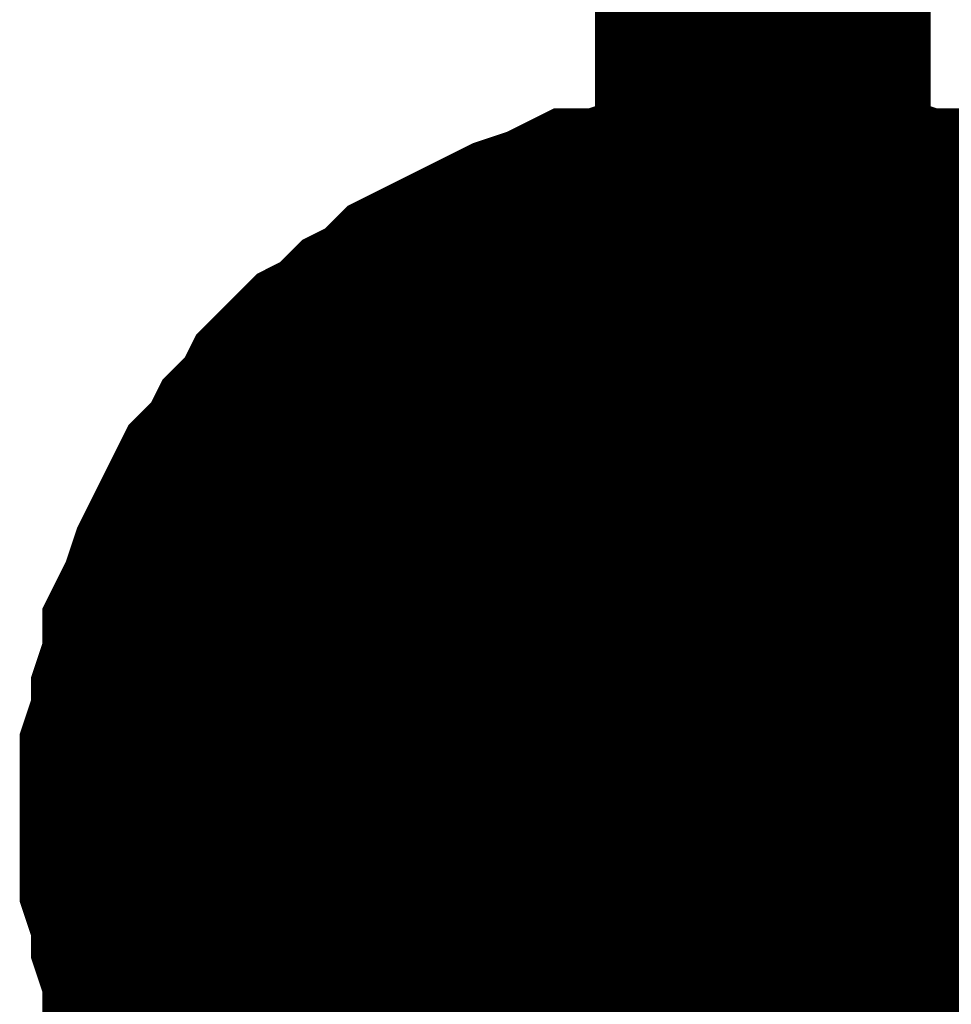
# Model space of a CAD drawing. Header units: inches. Extents: x 0 to 17, y 0 to 11.
# Tile 19 of 256: x 7.7741 to 7.8069, y 1.9433 to 1.9779. Entities that reach past the tile are written whole.
import ezdxf

# ---------------------------------------------------------------- set-up
doc = ezdxf.new("R2010")
doc.units = ezdxf.units.IN
doc.header["$MEASUREMENT"] = 0
doc.layers.add('Sheet', color=255, linetype='Continuous')

msp = doc.modelspace()

# ---------------------------------------------------------------- linework, layer by layer
at = {"layer": 'Sheet'}
for points in [[(7.800257, 2.149726, 0.0118, 0.0118, 0), (7.800257, 1.949899, 0.0118, 0.0118, 0)], [(7.780037, 1.949899, 0.0118, 0.0118, 0), (7.780037, 1.951089, 0.0118, 0.0118, 0), (7.780037, 1.951881, 0.0118, 0.0118, 0), (7.780434, 1.953071, 0.0118, 0.0118, 0), (7.780434, 1.953864, 0.0118, 0.0118, 0), (7.78083, 1.955053, 0.0118, 0.0118, 0), (7.78083, 1.955846, 0.0118, 0.0118, 0), (7.781227, 1.956639, 0.0118, 0.0118, 0), (7.781623, 1.957829, 0.0118, 0.0118, 0), (7.78202, 1.958622, 0.0118, 0.0118, 0), (7.782416, 1.959415, 0.0118, 0.0118, 0), (7.782813, 1.960208, 0.0118, 0.0118, 0), (7.783605, 1.961001, 0.0118, 0.0118, 0), (7.784002, 1.961794, 0.0118, 0.0118, 0), (7.784795, 1.962587, 0.0118, 0.0118, 0), (7.785191, 1.963379, 0.0118, 0.0118, 0), (7.785984, 1.964172, 0.0118, 0.0118, 0), (7.786777, 1.964569, 0.0118, 0.0118, 0), (7.78757, 1.965362, 0.0118, 0.0118, 0), (7.788363, 1.965758, 0.0118, 0.0118, 0), (7.789156, 1.966551, 0.0118, 0.0118, 0), (7.789949, 1.966948, 0.0118, 0.0118, 0), (7.790742, 1.967344, 0.0118, 0.0118, 0), (7.791535, 1.967741, 0.0118, 0.0118, 0), (7.792327, 1.968137, 0.0118, 0.0118, 0), (7.793517, 1.968534, 0.0118, 0.0118, 0), (7.79431, 1.96893, 0.0118, 0.0118, 0), (7.795103, 1.96893, 0.0118, 0.0118, 0), (7.796292, 1.969327, 0.0118, 0.0118, 0), (7.797085, 1.969327, 0.0118, 0.0118, 0), (7.798274, 1.969723, 0.0118, 0.0118, 0), (7.799067, 1.969723, 0.0118, 0.0118, 0), (7.800257, 1.969723, 0.0118, 0.0118, 0)], [(7.780037, 1.949899, 0.0118, 0.0118, 0), (7.780037, 1.951089, 0.0118, 0.0118, 0), (7.780037, 1.951881, 0.0118, 0.0118, 0), (7.780434, 1.953071, 0.0118, 0.0118, 0), (7.780434, 1.953864, 0.0118, 0.0118, 0), (7.78083, 1.955053, 0.0118, 0.0118, 0), (7.78083, 1.955846, 0.0118, 0.0118, 0), (7.781227, 1.956639, 0.0118, 0.0118, 0), (7.781623, 1.957829, 0.0118, 0.0118, 0), (7.78202, 1.958622, 0.0118, 0.0118, 0), (7.782416, 1.959415, 0.0118, 0.0118, 0), (7.782813, 1.960208, 0.0118, 0.0118, 0), (7.783605, 1.961001, 0.0118, 0.0118, 0), (7.784002, 1.961794, 0.0118, 0.0118, 0), (7.784795, 1.962587, 0.0118, 0.0118, 0), (7.785191, 1.963379, 0.0118, 0.0118, 0), (7.785984, 1.964172, 0.0118, 0.0118, 0), (7.786777, 1.964569, 0.0118, 0.0118, 0), (7.78757, 1.965362, 0.0118, 0.0118, 0), (7.788363, 1.965758, 0.0118, 0.0118, 0), (7.789156, 1.966551, 0.0118, 0.0118, 0), (7.789949, 1.966948, 0.0118, 0.0118, 0), (7.790742, 1.967344, 0.0118, 0.0118, 0), (7.791535, 1.967741, 0.0118, 0.0118, 0), (7.792327, 1.968137, 0.0118, 0.0118, 0), (7.793517, 1.968534, 0.0118, 0.0118, 0), (7.79431, 1.96893, 0.0118, 0.0118, 0), (7.795103, 1.96893, 0.0118, 0.0118, 0), (7.796292, 1.969327, 0.0118, 0.0118, 0), (7.797085, 1.969327, 0.0118, 0.0118, 0), (7.798274, 1.969723, 0.0118, 0.0118, 0), (7.799067, 1.969723, 0.0118, 0.0118, 0), (7.800257, 1.969723, 0.0118, 0.0118, 0)], [(7.780037, 1.949899, 0.0118, 0.0118, 0), (7.780037, 1.951089, 0.0118, 0.0118, 0), (7.780037, 1.951881, 0.0118, 0.0118, 0), (7.780434, 1.953071, 0.0118, 0.0118, 0), (7.780434, 1.953864, 0.0118, 0.0118, 0), (7.78083, 1.955053, 0.0118, 0.0118, 0), (7.78083, 1.955846, 0.0118, 0.0118, 0), (7.781227, 1.956639, 0.0118, 0.0118, 0), (7.781623, 1.957829, 0.0118, 0.0118, 0), (7.78202, 1.958622, 0.0118, 0.0118, 0), (7.782416, 1.959415, 0.0118, 0.0118, 0), (7.782813, 1.960208, 0.0118, 0.0118, 0), (7.783605, 1.961001, 0.0118, 0.0118, 0), (7.784002, 1.961794, 0.0118, 0.0118, 0), (7.784795, 1.962587, 0.0118, 0.0118, 0), (7.785191, 1.963379, 0.0118, 0.0118, 0), (7.785984, 1.964172, 0.0118, 0.0118, 0), (7.786777, 1.964569, 0.0118, 0.0118, 0), (7.78757, 1.965362, 0.0118, 0.0118, 0), (7.788363, 1.965758, 0.0118, 0.0118, 0), (7.789156, 1.966551, 0.0118, 0.0118, 0), (7.789949, 1.966948, 0.0118, 0.0118, 0), (7.790742, 1.967344, 0.0118, 0.0118, 0), (7.791535, 1.967741, 0.0118, 0.0118, 0), (7.792327, 1.968137, 0.0118, 0.0118, 0), (7.793517, 1.968534, 0.0118, 0.0118, 0), (7.79431, 1.96893, 0.0118, 0.0118, 0), (7.795103, 1.96893, 0.0118, 0.0118, 0), (7.796292, 1.969327, 0.0118, 0.0118, 0), (7.797085, 1.969327, 0.0118, 0.0118, 0), (7.798274, 1.969723, 0.0118, 0.0118, 0), (7.799067, 1.969723, 0.0118, 0.0118, 0), (7.800257, 1.969723, 0.0118, 0.0118, 0)], [(7.780037, 1.949899, 0.0118, 0.0118, 0), (7.780037, 1.951089, 0.0118, 0.0118, 0), (7.780037, 1.951881, 0.0118, 0.0118, 0), (7.780434, 1.953071, 0.0118, 0.0118, 0), (7.780434, 1.953864, 0.0118, 0.0118, 0), (7.78083, 1.955053, 0.0118, 0.0118, 0), (7.78083, 1.955846, 0.0118, 0.0118, 0), (7.781227, 1.956639, 0.0118, 0.0118, 0), (7.781623, 1.957829, 0.0118, 0.0118, 0), (7.78202, 1.958622, 0.0118, 0.0118, 0), (7.782416, 1.959415, 0.0118, 0.0118, 0), (7.782813, 1.960208, 0.0118, 0.0118, 0), (7.783605, 1.961001, 0.0118, 0.0118, 0), (7.784002, 1.961794, 0.0118, 0.0118, 0), (7.784795, 1.962587, 0.0118, 0.0118, 0), (7.785191, 1.963379, 0.0118, 0.0118, 0), (7.785984, 1.964172, 0.0118, 0.0118, 0), (7.786777, 1.964569, 0.0118, 0.0118, 0), (7.78757, 1.965362, 0.0118, 0.0118, 0), (7.788363, 1.965758, 0.0118, 0.0118, 0), (7.789156, 1.966551, 0.0118, 0.0118, 0), (7.789949, 1.966948, 0.0118, 0.0118, 0), (7.790742, 1.967344, 0.0118, 0.0118, 0), (7.791535, 1.967741, 0.0118, 0.0118, 0), (7.792327, 1.968137, 0.0118, 0.0118, 0), (7.793517, 1.968534, 0.0118, 0.0118, 0), (7.79431, 1.96893, 0.0118, 0.0118, 0), (7.795103, 1.96893, 0.0118, 0.0118, 0), (7.796292, 1.969327, 0.0118, 0.0118, 0), (7.797085, 1.969327, 0.0118, 0.0118, 0), (7.798274, 1.969723, 0.0118, 0.0118, 0), (7.799067, 1.969723, 0.0118, 0.0118, 0), (7.800257, 1.969723, 0.0118, 0.0118, 0)], [(7.780037, 1.949899, 0.0118, 0.0118, 0), (7.780037, 1.951089, 0.0118, 0.0118, 0), (7.780037, 1.951881, 0.0118, 0.0118, 0), (7.780434, 1.953071, 0.0118, 0.0118, 0), (7.780434, 1.953864, 0.0118, 0.0118, 0), (7.78083, 1.955053, 0.0118, 0.0118, 0), (7.78083, 1.955846, 0.0118, 0.0118, 0), (7.781227, 1.956639, 0.0118, 0.0118, 0), (7.781623, 1.957829, 0.0118, 0.0118, 0), (7.78202, 1.958622, 0.0118, 0.0118, 0), (7.782416, 1.959415, 0.0118, 0.0118, 0), (7.782813, 1.960208, 0.0118, 0.0118, 0), (7.783605, 1.961001, 0.0118, 0.0118, 0), (7.784002, 1.961794, 0.0118, 0.0118, 0), (7.784795, 1.962587, 0.0118, 0.0118, 0), (7.785191, 1.963379, 0.0118, 0.0118, 0), (7.785984, 1.964172, 0.0118, 0.0118, 0), (7.786777, 1.964569, 0.0118, 0.0118, 0), (7.78757, 1.965362, 0.0118, 0.0118, 0), (7.788363, 1.965758, 0.0118, 0.0118, 0), (7.789156, 1.966551, 0.0118, 0.0118, 0), (7.789949, 1.966948, 0.0118, 0.0118, 0), (7.790742, 1.967344, 0.0118, 0.0118, 0), (7.791535, 1.967741, 0.0118, 0.0118, 0), (7.792327, 1.968137, 0.0118, 0.0118, 0), (7.793517, 1.968534, 0.0118, 0.0118, 0), (7.79431, 1.96893, 0.0118, 0.0118, 0), (7.795103, 1.96893, 0.0118, 0.0118, 0), (7.796292, 1.969327, 0.0118, 0.0118, 0), (7.797085, 1.969327, 0.0118, 0.0118, 0), (7.798274, 1.969723, 0.0118, 0.0118, 0), (7.799067, 1.969723, 0.0118, 0.0118, 0), (7.800257, 1.969723, 0.0118, 0.0118, 0)], [(7.780037, 1.949899, 0.0118, 0.0118, 0), (7.780037, 1.951089, 0.0118, 0.0118, 0), (7.780037, 1.951881, 0.0118, 0.0118, 0), (7.780434, 1.953071, 0.0118, 0.0118, 0), (7.780434, 1.953864, 0.0118, 0.0118, 0), (7.78083, 1.955053, 0.0118, 0.0118, 0), (7.78083, 1.955846, 0.0118, 0.0118, 0), (7.781227, 1.956639, 0.0118, 0.0118, 0), (7.781623, 1.957829, 0.0118, 0.0118, 0), (7.78202, 1.958622, 0.0118, 0.0118, 0), (7.782416, 1.959415, 0.0118, 0.0118, 0), (7.782813, 1.960208, 0.0118, 0.0118, 0), (7.783605, 1.961001, 0.0118, 0.0118, 0), (7.784002, 1.961794, 0.0118, 0.0118, 0), (7.784795, 1.962587, 0.0118, 0.0118, 0), (7.785191, 1.963379, 0.0118, 0.0118, 0), (7.785984, 1.964172, 0.0118, 0.0118, 0), (7.786777, 1.964569, 0.0118, 0.0118, 0), (7.78757, 1.965362, 0.0118, 0.0118, 0), (7.788363, 1.965758, 0.0118, 0.0118, 0), (7.789156, 1.966551, 0.0118, 0.0118, 0), (7.789949, 1.966948, 0.0118, 0.0118, 0), (7.790742, 1.967344, 0.0118, 0.0118, 0), (7.791535, 1.967741, 0.0118, 0.0118, 0), (7.792327, 1.968137, 0.0118, 0.0118, 0), (7.793517, 1.968534, 0.0118, 0.0118, 0), (7.79431, 1.96893, 0.0118, 0.0118, 0), (7.795103, 1.96893, 0.0118, 0.0118, 0), (7.796292, 1.969327, 0.0118, 0.0118, 0), (7.797085, 1.969327, 0.0118, 0.0118, 0), (7.798274, 1.969723, 0.0118, 0.0118, 0), (7.799067, 1.969723, 0.0118, 0.0118, 0), (7.800257, 1.969723, 0.0118, 0.0118, 0)], [(7.800257, 1.969723, 0.0118, 0.0118, 0), (7.800257, 1.969723, 0.0118, 0.0118, 0)], [(7.800257, 1.969723, 0.0118, 0.0118, 0), (7.801446, 1.969723, 0.0118, 0.0118, 0), (7.802239, 1.969723, 0.0118, 0.0118, 0), (7.803428, 1.969327, 0.0118, 0.0118, 0), (7.804221, 1.969327, 0.0118, 0.0118, 0), (7.80541, 1.96893, 0.0118, 0.0118, 0), (7.806203, 1.96893, 0.0118, 0.0118, 0), (7.806996, 1.968534, 0.0118, 0.0118, 0), (7.808186, 1.968137, 0.0118, 0.0118, 0), (7.808979, 1.967741, 0.0118, 0.0118, 0), (7.809771, 1.967344, 0.0118, 0.0118, 0), (7.810564, 1.966948, 0.0118, 0.0118, 0), (7.811357, 1.966551, 0.0118, 0.0118, 0), (7.81215, 1.965758, 0.0118, 0.0118, 0), (7.812943, 1.965362, 0.0118, 0.0118, 0)], [(7.800257, 1.969723, 0.0118, 0.0118, 0), (7.800257, 1.969723, 0.0118, 0.0118, 0)], [(7.800257, 1.969723, 0.0118, 0.0118, 0), (7.801446, 1.969723, 0.0118, 0.0118, 0), (7.802239, 1.969723, 0.0118, 0.0118, 0), (7.803428, 1.969327, 0.0118, 0.0118, 0), (7.804221, 1.969327, 0.0118, 0.0118, 0), (7.80541, 1.96893, 0.0118, 0.0118, 0), (7.806203, 1.96893, 0.0118, 0.0118, 0), (7.806996, 1.968534, 0.0118, 0.0118, 0), (7.808186, 1.968137, 0.0118, 0.0118, 0), (7.808979, 1.967741, 0.0118, 0.0118, 0), (7.809771, 1.967344, 0.0118, 0.0118, 0), (7.810564, 1.966948, 0.0118, 0.0118, 0), (7.811357, 1.966551, 0.0118, 0.0118, 0), (7.81215, 1.965758, 0.0118, 0.0118, 0), (7.812943, 1.965362, 0.0118, 0.0118, 0)], [(7.800257, 1.969723, 0.0118, 0.0118, 0), (7.800257, 1.969723, 0.0118, 0.0118, 0)], [(7.800257, 1.969723, 0.0118, 0.0118, 0), (7.801446, 1.969723, 0.0118, 0.0118, 0), (7.802239, 1.969723, 0.0118, 0.0118, 0), (7.803428, 1.969327, 0.0118, 0.0118, 0), (7.804221, 1.969327, 0.0118, 0.0118, 0), (7.80541, 1.96893, 0.0118, 0.0118, 0), (7.806203, 1.96893, 0.0118, 0.0118, 0), (7.806996, 1.968534, 0.0118, 0.0118, 0), (7.808186, 1.968137, 0.0118, 0.0118, 0), (7.808979, 1.967741, 0.0118, 0.0118, 0), (7.809771, 1.967344, 0.0118, 0.0118, 0), (7.810564, 1.966948, 0.0118, 0.0118, 0), (7.811357, 1.966551, 0.0118, 0.0118, 0), (7.81215, 1.965758, 0.0118, 0.0118, 0), (7.812943, 1.965362, 0.0118, 0.0118, 0)], [(7.800257, 1.969723, 0.0118, 0.0118, 0), (7.800257, 1.969723, 0.0118, 0.0118, 0)], [(7.800257, 1.969723, 0.0118, 0.0118, 0), (7.801446, 1.969723, 0.0118, 0.0118, 0), (7.802239, 1.969723, 0.0118, 0.0118, 0), (7.803428, 1.969327, 0.0118, 0.0118, 0), (7.804221, 1.969327, 0.0118, 0.0118, 0), (7.80541, 1.96893, 0.0118, 0.0118, 0), (7.806203, 1.96893, 0.0118, 0.0118, 0), (7.806996, 1.968534, 0.0118, 0.0118, 0), (7.808186, 1.968137, 0.0118, 0.0118, 0), (7.808979, 1.967741, 0.0118, 0.0118, 0), (7.809771, 1.967344, 0.0118, 0.0118, 0), (7.810564, 1.966948, 0.0118, 0.0118, 0), (7.811357, 1.966551, 0.0118, 0.0118, 0), (7.81215, 1.965758, 0.0118, 0.0118, 0), (7.812943, 1.965362, 0.0118, 0.0118, 0)], [(7.800257, 1.969723, 0.0118, 0.0118, 0), (7.800257, 1.969723, 0.0118, 0.0118, 0)], [(7.800257, 1.969723, 0.0118, 0.0118, 0), (7.801446, 1.969723, 0.0118, 0.0118, 0), (7.802239, 1.969723, 0.0118, 0.0118, 0), (7.803428, 1.969327, 0.0118, 0.0118, 0), (7.804221, 1.969327, 0.0118, 0.0118, 0), (7.80541, 1.96893, 0.0118, 0.0118, 0), (7.806203, 1.96893, 0.0118, 0.0118, 0), (7.806996, 1.968534, 0.0118, 0.0118, 0), (7.808186, 1.968137, 0.0118, 0.0118, 0), (7.808979, 1.967741, 0.0118, 0.0118, 0), (7.809771, 1.967344, 0.0118, 0.0118, 0), (7.810564, 1.966948, 0.0118, 0.0118, 0), (7.811357, 1.966551, 0.0118, 0.0118, 0), (7.81215, 1.965758, 0.0118, 0.0118, 0), (7.812943, 1.965362, 0.0118, 0.0118, 0)], [(7.800257, 1.969723, 0.0118, 0.0118, 0), (7.800257, 1.969723, 0.0118, 0.0118, 0)], [(7.800257, 1.969723, 0.0118, 0.0118, 0), (7.801446, 1.969723, 0.0118, 0.0118, 0), (7.802239, 1.969723, 0.0118, 0.0118, 0), (7.803428, 1.969327, 0.0118, 0.0118, 0), (7.804221, 1.969327, 0.0118, 0.0118, 0), (7.80541, 1.96893, 0.0118, 0.0118, 0), (7.806203, 1.96893, 0.0118, 0.0118, 0), (7.806996, 1.968534, 0.0118, 0.0118, 0), (7.808186, 1.968137, 0.0118, 0.0118, 0), (7.808979, 1.967741, 0.0118, 0.0118, 0), (7.809771, 1.967344, 0.0118, 0.0118, 0), (7.810564, 1.966948, 0.0118, 0.0118, 0), (7.811357, 1.966551, 0.0118, 0.0118, 0), (7.81215, 1.965758, 0.0118, 0.0118, 0), (7.812943, 1.965362, 0.0118, 0.0118, 0)], [(7.780037, 1.949899, 0.0039, 0.0039, 0), (7.780037, 1.951089, 0.0039, 0.0039, 0), (7.780037, 1.951881, 0.0039, 0.0039, 0), (7.780434, 1.953071, 0.0039, 0.0039, 0), (7.780434, 1.953864, 0.0039, 0.0039, 0), (7.78083, 1.955053, 0.0039, 0.0039, 0), (7.78083, 1.955846, 0.0039, 0.0039, 0), (7.781227, 1.956639, 0.0039, 0.0039, 0), (7.781623, 1.957829, 0.0039, 0.0039, 0), (7.78202, 1.958622, 0.0039, 0.0039, 0), (7.782416, 1.959415, 0.0039, 0.0039, 0), (7.782813, 1.960208, 0.0039, 0.0039, 0), (7.783605, 1.961001, 0.0039, 0.0039, 0), (7.784002, 1.961794, 0.0039, 0.0039, 0), (7.784795, 1.962587, 0.0039, 0.0039, 0), (7.785191, 1.963379, 0.0039, 0.0039, 0), (7.785984, 1.964172, 0.0039, 0.0039, 0), (7.786777, 1.964569, 0.0039, 0.0039, 0), (7.78757, 1.965362, 0.0039, 0.0039, 0), (7.788363, 1.965758, 0.0039, 0.0039, 0), (7.789156, 1.966551, 0.0039, 0.0039, 0), (7.789949, 1.966948, 0.0039, 0.0039, 0), (7.790742, 1.967344, 0.0039, 0.0039, 0), (7.791535, 1.967741, 0.0039, 0.0039, 0), (7.792327, 1.968137, 0.0039, 0.0039, 0), (7.793517, 1.968534, 0.0039, 0.0039, 0), (7.79431, 1.96893, 0.0039, 0.0039, 0), (7.795103, 1.96893, 0.0039, 0.0039, 0), (7.796292, 1.969327, 0.0039, 0.0039, 0), (7.797085, 1.969327, 0.0039, 0.0039, 0), (7.798274, 1.969723, 0.0039, 0.0039, 0), (7.799067, 1.969723, 0.0039, 0.0039, 0), (7.800257, 1.969723, 0.0039, 0.0039, 0)], [(7.780037, 1.949899, 0.0039, 0.0039, 0), (7.780037, 1.951089, 0.0039, 0.0039, 0), (7.780037, 1.951881, 0.0039, 0.0039, 0), (7.780434, 1.953071, 0.0039, 0.0039, 0), (7.780434, 1.953864, 0.0039, 0.0039, 0), (7.78083, 1.955053, 0.0039, 0.0039, 0), (7.78083, 1.955846, 0.0039, 0.0039, 0), (7.781227, 1.956639, 0.0039, 0.0039, 0), (7.781623, 1.957829, 0.0039, 0.0039, 0), (7.78202, 1.958622, 0.0039, 0.0039, 0), (7.782416, 1.959415, 0.0039, 0.0039, 0), (7.782813, 1.960208, 0.0039, 0.0039, 0), (7.783605, 1.961001, 0.0039, 0.0039, 0), (7.784002, 1.961794, 0.0039, 0.0039, 0), (7.784795, 1.962587, 0.0039, 0.0039, 0), (7.785191, 1.963379, 0.0039, 0.0039, 0), (7.785984, 1.964172, 0.0039, 0.0039, 0), (7.786777, 1.964569, 0.0039, 0.0039, 0), (7.78757, 1.965362, 0.0039, 0.0039, 0), (7.788363, 1.965758, 0.0039, 0.0039, 0), (7.789156, 1.966551, 0.0039, 0.0039, 0), (7.789949, 1.966948, 0.0039, 0.0039, 0), (7.790742, 1.967344, 0.0039, 0.0039, 0), (7.791535, 1.967741, 0.0039, 0.0039, 0), (7.792327, 1.968137, 0.0039, 0.0039, 0), (7.793517, 1.968534, 0.0039, 0.0039, 0), (7.79431, 1.96893, 0.0039, 0.0039, 0), (7.795103, 1.96893, 0.0039, 0.0039, 0), (7.796292, 1.969327, 0.0039, 0.0039, 0), (7.797085, 1.969327, 0.0039, 0.0039, 0), (7.798274, 1.969723, 0.0039, 0.0039, 0), (7.799067, 1.969723, 0.0039, 0.0039, 0), (7.800257, 1.969723, 0.0039, 0.0039, 0)], [(7.780037, 1.949899, 0.0039, 0.0039, 0), (7.780037, 1.951089, 0.0039, 0.0039, 0), (7.780037, 1.951881, 0.0039, 0.0039, 0), (7.780434, 1.953071, 0.0039, 0.0039, 0), (7.780434, 1.953864, 0.0039, 0.0039, 0), (7.78083, 1.955053, 0.0039, 0.0039, 0), (7.78083, 1.955846, 0.0039, 0.0039, 0), (7.781227, 1.956639, 0.0039, 0.0039, 0), (7.781623, 1.957829, 0.0039, 0.0039, 0), (7.78202, 1.958622, 0.0039, 0.0039, 0), (7.782416, 1.959415, 0.0039, 0.0039, 0), (7.782813, 1.960208, 0.0039, 0.0039, 0), (7.783605, 1.961001, 0.0039, 0.0039, 0), (7.784002, 1.961794, 0.0039, 0.0039, 0), (7.784795, 1.962587, 0.0039, 0.0039, 0), (7.785191, 1.963379, 0.0039, 0.0039, 0), (7.785984, 1.964172, 0.0039, 0.0039, 0), (7.786777, 1.964569, 0.0039, 0.0039, 0), (7.78757, 1.965362, 0.0039, 0.0039, 0), (7.788363, 1.965758, 0.0039, 0.0039, 0), (7.789156, 1.966551, 0.0039, 0.0039, 0), (7.789949, 1.966948, 0.0039, 0.0039, 0), (7.790742, 1.967344, 0.0039, 0.0039, 0), (7.791535, 1.967741, 0.0039, 0.0039, 0), (7.792327, 1.968137, 0.0039, 0.0039, 0), (7.793517, 1.968534, 0.0039, 0.0039, 0), (7.79431, 1.96893, 0.0039, 0.0039, 0), (7.795103, 1.96893, 0.0039, 0.0039, 0), (7.796292, 1.969327, 0.0039, 0.0039, 0), (7.797085, 1.969327, 0.0039, 0.0039, 0), (7.798274, 1.969723, 0.0039, 0.0039, 0), (7.799067, 1.969723, 0.0039, 0.0039, 0), (7.800257, 1.969723, 0.0039, 0.0039, 0)], [(7.780037, 1.949899, 0.0039, 0.0039, 0), (7.780037, 1.951089, 0.0039, 0.0039, 0), (7.780037, 1.951881, 0.0039, 0.0039, 0), (7.780434, 1.953071, 0.0039, 0.0039, 0), (7.780434, 1.953864, 0.0039, 0.0039, 0), (7.78083, 1.955053, 0.0039, 0.0039, 0), (7.78083, 1.955846, 0.0039, 0.0039, 0), (7.781227, 1.956639, 0.0039, 0.0039, 0), (7.781623, 1.957829, 0.0039, 0.0039, 0), (7.78202, 1.958622, 0.0039, 0.0039, 0), (7.782416, 1.959415, 0.0039, 0.0039, 0), (7.782813, 1.960208, 0.0039, 0.0039, 0), (7.783605, 1.961001, 0.0039, 0.0039, 0), (7.784002, 1.961794, 0.0039, 0.0039, 0), (7.784795, 1.962587, 0.0039, 0.0039, 0), (7.785191, 1.963379, 0.0039, 0.0039, 0), (7.785984, 1.964172, 0.0039, 0.0039, 0), (7.786777, 1.964569, 0.0039, 0.0039, 0), (7.78757, 1.965362, 0.0039, 0.0039, 0), (7.788363, 1.965758, 0.0039, 0.0039, 0), (7.789156, 1.966551, 0.0039, 0.0039, 0), (7.789949, 1.966948, 0.0039, 0.0039, 0), (7.790742, 1.967344, 0.0039, 0.0039, 0), (7.791535, 1.967741, 0.0039, 0.0039, 0), (7.792327, 1.968137, 0.0039, 0.0039, 0), (7.793517, 1.968534, 0.0039, 0.0039, 0), (7.79431, 1.96893, 0.0039, 0.0039, 0), (7.795103, 1.96893, 0.0039, 0.0039, 0), (7.796292, 1.969327, 0.0039, 0.0039, 0), (7.797085, 1.969327, 0.0039, 0.0039, 0), (7.798274, 1.969723, 0.0039, 0.0039, 0), (7.799067, 1.969723, 0.0039, 0.0039, 0), (7.800257, 1.969723, 0.0039, 0.0039, 0)], [(7.780037, 1.949899, 0.0039, 0.0039, 0), (7.780037, 1.951089, 0.0039, 0.0039, 0), (7.780037, 1.951881, 0.0039, 0.0039, 0), (7.780434, 1.953071, 0.0039, 0.0039, 0), (7.780434, 1.953864, 0.0039, 0.0039, 0), (7.78083, 1.955053, 0.0039, 0.0039, 0), (7.78083, 1.955846, 0.0039, 0.0039, 0), (7.781227, 1.956639, 0.0039, 0.0039, 0), (7.781623, 1.957829, 0.0039, 0.0039, 0), (7.78202, 1.958622, 0.0039, 0.0039, 0), (7.782416, 1.959415, 0.0039, 0.0039, 0), (7.782813, 1.960208, 0.0039, 0.0039, 0), (7.783605, 1.961001, 0.0039, 0.0039, 0), (7.784002, 1.961794, 0.0039, 0.0039, 0), (7.784795, 1.962587, 0.0039, 0.0039, 0), (7.785191, 1.963379, 0.0039, 0.0039, 0), (7.785984, 1.964172, 0.0039, 0.0039, 0), (7.786777, 1.964569, 0.0039, 0.0039, 0), (7.78757, 1.965362, 0.0039, 0.0039, 0), (7.788363, 1.965758, 0.0039, 0.0039, 0), (7.789156, 1.966551, 0.0039, 0.0039, 0), (7.789949, 1.966948, 0.0039, 0.0039, 0), (7.790742, 1.967344, 0.0039, 0.0039, 0), (7.791535, 1.967741, 0.0039, 0.0039, 0), (7.792327, 1.968137, 0.0039, 0.0039, 0), (7.793517, 1.968534, 0.0039, 0.0039, 0), (7.79431, 1.96893, 0.0039, 0.0039, 0), (7.795103, 1.96893, 0.0039, 0.0039, 0), (7.796292, 1.969327, 0.0039, 0.0039, 0), (7.797085, 1.969327, 0.0039, 0.0039, 0), (7.798274, 1.969723, 0.0039, 0.0039, 0), (7.799067, 1.969723, 0.0039, 0.0039, 0), (7.800257, 1.969723, 0.0039, 0.0039, 0)], [(7.780037, 1.949899, 0.0039, 0.0039, 0), (7.780037, 1.951089, 0.0039, 0.0039, 0), (7.780037, 1.951881, 0.0039, 0.0039, 0), (7.780434, 1.953071, 0.0039, 0.0039, 0), (7.780434, 1.953864, 0.0039, 0.0039, 0), (7.78083, 1.955053, 0.0039, 0.0039, 0), (7.78083, 1.955846, 0.0039, 0.0039, 0), (7.781227, 1.956639, 0.0039, 0.0039, 0), (7.781623, 1.957829, 0.0039, 0.0039, 0), (7.78202, 1.958622, 0.0039, 0.0039, 0), (7.782416, 1.959415, 0.0039, 0.0039, 0), (7.782813, 1.960208, 0.0039, 0.0039, 0), (7.783605, 1.961001, 0.0039, 0.0039, 0), (7.784002, 1.961794, 0.0039, 0.0039, 0), (7.784795, 1.962587, 0.0039, 0.0039, 0), (7.785191, 1.963379, 0.0039, 0.0039, 0), (7.785984, 1.964172, 0.0039, 0.0039, 0), (7.786777, 1.964569, 0.0039, 0.0039, 0), (7.78757, 1.965362, 0.0039, 0.0039, 0), (7.788363, 1.965758, 0.0039, 0.0039, 0), (7.789156, 1.966551, 0.0039, 0.0039, 0), (7.789949, 1.966948, 0.0039, 0.0039, 0), (7.790742, 1.967344, 0.0039, 0.0039, 0), (7.791535, 1.967741, 0.0039, 0.0039, 0), (7.792327, 1.968137, 0.0039, 0.0039, 0), (7.793517, 1.968534, 0.0039, 0.0039, 0), (7.79431, 1.96893, 0.0039, 0.0039, 0), (7.795103, 1.96893, 0.0039, 0.0039, 0), (7.796292, 1.969327, 0.0039, 0.0039, 0), (7.797085, 1.969327, 0.0039, 0.0039, 0), (7.798274, 1.969723, 0.0039, 0.0039, 0), (7.799067, 1.969723, 0.0039, 0.0039, 0), (7.800257, 1.969723, 0.0039, 0.0039, 0)], [(7.800257, 1.969723, 0.0039, 0.0039, 0), (7.800257, 1.969723, 0.0039, 0.0039, 0)], [(7.800257, 1.969723, 0.0039, 0.0039, 0), (7.801446, 1.969723, 0.0039, 0.0039, 0), (7.802239, 1.969723, 0.0039, 0.0039, 0), (7.803428, 1.969327, 0.0039, 0.0039, 0), (7.804221, 1.969327, 0.0039, 0.0039, 0), (7.80541, 1.96893, 0.0039, 0.0039, 0), (7.806203, 1.96893, 0.0039, 0.0039, 0), (7.806996, 1.968534, 0.0039, 0.0039, 0), (7.808186, 1.968137, 0.0039, 0.0039, 0), (7.808979, 1.967741, 0.0039, 0.0039, 0)], [(7.800257, 1.969723, 0.0039, 0.0039, 0), (7.800257, 1.969723, 0.0039, 0.0039, 0)], [(7.800257, 1.969723, 0.0039, 0.0039, 0), (7.801446, 1.969723, 0.0039, 0.0039, 0), (7.802239, 1.969723, 0.0039, 0.0039, 0), (7.803428, 1.969327, 0.0039, 0.0039, 0), (7.804221, 1.969327, 0.0039, 0.0039, 0), (7.80541, 1.96893, 0.0039, 0.0039, 0), (7.806203, 1.96893, 0.0039, 0.0039, 0), (7.806996, 1.968534, 0.0039, 0.0039, 0), (7.808186, 1.968137, 0.0039, 0.0039, 0), (7.808979, 1.967741, 0.0039, 0.0039, 0)], [(7.800257, 1.969723, 0.0039, 0.0039, 0), (7.800257, 1.969723, 0.0039, 0.0039, 0)], [(7.800257, 1.969723, 0.0039, 0.0039, 0), (7.801446, 1.969723, 0.0039, 0.0039, 0), (7.802239, 1.969723, 0.0039, 0.0039, 0), (7.803428, 1.969327, 0.0039, 0.0039, 0), (7.804221, 1.969327, 0.0039, 0.0039, 0), (7.80541, 1.96893, 0.0039, 0.0039, 0), (7.806203, 1.96893, 0.0039, 0.0039, 0), (7.806996, 1.968534, 0.0039, 0.0039, 0), (7.808186, 1.968137, 0.0039, 0.0039, 0), (7.808979, 1.967741, 0.0039, 0.0039, 0)], [(7.800257, 1.969723, 0.0039, 0.0039, 0), (7.800257, 1.969723, 0.0039, 0.0039, 0)], [(7.800257, 1.969723, 0.0039, 0.0039, 0), (7.801446, 1.969723, 0.0039, 0.0039, 0), (7.802239, 1.969723, 0.0039, 0.0039, 0), (7.803428, 1.969327, 0.0039, 0.0039, 0), (7.804221, 1.969327, 0.0039, 0.0039, 0), (7.80541, 1.96893, 0.0039, 0.0039, 0), (7.806203, 1.96893, 0.0039, 0.0039, 0), (7.806996, 1.968534, 0.0039, 0.0039, 0), (7.808186, 1.968137, 0.0039, 0.0039, 0), (7.808979, 1.967741, 0.0039, 0.0039, 0)], [(7.800257, 1.969723, 0.0039, 0.0039, 0), (7.800257, 1.969723, 0.0039, 0.0039, 0)], [(7.800257, 1.969723, 0.0039, 0.0039, 0), (7.801446, 1.969723, 0.0039, 0.0039, 0), (7.802239, 1.969723, 0.0039, 0.0039, 0), (7.803428, 1.969327, 0.0039, 0.0039, 0), (7.804221, 1.969327, 0.0039, 0.0039, 0), (7.80541, 1.96893, 0.0039, 0.0039, 0), (7.806203, 1.96893, 0.0039, 0.0039, 0), (7.806996, 1.968534, 0.0039, 0.0039, 0), (7.808186, 1.968137, 0.0039, 0.0039, 0), (7.808979, 1.967741, 0.0039, 0.0039, 0)], [(7.800257, 1.969723, 0.0039, 0.0039, 0), (7.800257, 1.969723, 0.0039, 0.0039, 0)], [(7.800257, 1.969723, 0.0039, 0.0039, 0), (7.801446, 1.969723, 0.0039, 0.0039, 0), (7.802239, 1.969723, 0.0039, 0.0039, 0), (7.803428, 1.969327, 0.0039, 0.0039, 0), (7.804221, 1.969327, 0.0039, 0.0039, 0), (7.80541, 1.96893, 0.0039, 0.0039, 0), (7.806203, 1.96893, 0.0039, 0.0039, 0), (7.806996, 1.968534, 0.0039, 0.0039, 0), (7.808186, 1.968137, 0.0039, 0.0039, 0), (7.808979, 1.967741, 0.0039, 0.0039, 0)], [(7.784795, 1.937212, 0.0118, 0.0118, 0), (7.784002, 1.938005, 0.0118, 0.0118, 0), (7.783605, 1.938798, 0.0118, 0.0118, 0), (7.782813, 1.939591, 0.0118, 0.0118, 0), (7.782416, 1.940384, 0.0118, 0.0118, 0), (7.78202, 1.941176, 0.0118, 0.0118, 0), (7.781623, 1.941969, 0.0118, 0.0118, 0), (7.781227, 1.943159, 0.0118, 0.0118, 0), (7.78083, 1.943952, 0.0118, 0.0118, 0), (7.78083, 1.944745, 0.0118, 0.0118, 0), (7.780434, 1.945934, 0.0118, 0.0118, 0), (7.780434, 1.946727, 0.0118, 0.0118, 0), (7.780037, 1.947917, 0.0118, 0.0118, 0), (7.780037, 1.94871, 0.0118, 0.0118, 0), (7.780037, 1.949899, 0.0118, 0.0118, 0)], [(7.780037, 1.949899, 0.0118, 0.0118, 0), (7.780037, 1.949899, 0.0118, 0.0118, 0)], [(7.784795, 1.937212, 0.0118, 0.0118, 0), (7.784002, 1.938005, 0.0118, 0.0118, 0), (7.783605, 1.938798, 0.0118, 0.0118, 0), (7.782813, 1.939591, 0.0118, 0.0118, 0), (7.782416, 1.940384, 0.0118, 0.0118, 0), (7.78202, 1.941176, 0.0118, 0.0118, 0), (7.781623, 1.941969, 0.0118, 0.0118, 0), (7.781227, 1.943159, 0.0118, 0.0118, 0), (7.78083, 1.943952, 0.0118, 0.0118, 0), (7.78083, 1.944745, 0.0118, 0.0118, 0), (7.780434, 1.945934, 0.0118, 0.0118, 0), (7.780434, 1.946727, 0.0118, 0.0118, 0), (7.780037, 1.947917, 0.0118, 0.0118, 0), (7.780037, 1.94871, 0.0118, 0.0118, 0), (7.780037, 1.949899, 0.0118, 0.0118, 0)], [(7.780037, 1.949899, 0.0118, 0.0118, 0), (7.780037, 1.949899, 0.0118, 0.0118, 0)], [(7.784795, 1.937212, 0.0118, 0.0118, 0), (7.784002, 1.938005, 0.0118, 0.0118, 0), (7.783605, 1.938798, 0.0118, 0.0118, 0), (7.782813, 1.939591, 0.0118, 0.0118, 0), (7.782416, 1.940384, 0.0118, 0.0118, 0), (7.78202, 1.941176, 0.0118, 0.0118, 0), (7.781623, 1.941969, 0.0118, 0.0118, 0), (7.781227, 1.943159, 0.0118, 0.0118, 0), (7.78083, 1.943952, 0.0118, 0.0118, 0), (7.78083, 1.944745, 0.0118, 0.0118, 0), (7.780434, 1.945934, 0.0118, 0.0118, 0), (7.780434, 1.946727, 0.0118, 0.0118, 0), (7.780037, 1.947917, 0.0118, 0.0118, 0), (7.780037, 1.94871, 0.0118, 0.0118, 0), (7.780037, 1.949899, 0.0118, 0.0118, 0)], [(7.780037, 1.949899, 0.0118, 0.0118, 0), (7.780037, 1.949899, 0.0118, 0.0118, 0)], [(7.784795, 1.937212, 0.0118, 0.0118, 0), (7.784002, 1.938005, 0.0118, 0.0118, 0), (7.783605, 1.938798, 0.0118, 0.0118, 0), (7.782813, 1.939591, 0.0118, 0.0118, 0), (7.782416, 1.940384, 0.0118, 0.0118, 0), (7.78202, 1.941176, 0.0118, 0.0118, 0), (7.781623, 1.941969, 0.0118, 0.0118, 0), (7.781227, 1.943159, 0.0118, 0.0118, 0), (7.78083, 1.943952, 0.0118, 0.0118, 0), (7.78083, 1.944745, 0.0118, 0.0118, 0), (7.780434, 1.945934, 0.0118, 0.0118, 0), (7.780434, 1.946727, 0.0118, 0.0118, 0), (7.780037, 1.947917, 0.0118, 0.0118, 0), (7.780037, 1.94871, 0.0118, 0.0118, 0), (7.780037, 1.949899, 0.0118, 0.0118, 0)], [(7.780037, 1.949899, 0.0118, 0.0118, 0), (7.780037, 1.949899, 0.0118, 0.0118, 0)], [(7.784795, 1.937212, 0.0118, 0.0118, 0), (7.784002, 1.938005, 0.0118, 0.0118, 0), (7.783605, 1.938798, 0.0118, 0.0118, 0), (7.782813, 1.939591, 0.0118, 0.0118, 0), (7.782416, 1.940384, 0.0118, 0.0118, 0), (7.78202, 1.941176, 0.0118, 0.0118, 0), (7.781623, 1.941969, 0.0118, 0.0118, 0), (7.781227, 1.943159, 0.0118, 0.0118, 0), (7.78083, 1.943952, 0.0118, 0.0118, 0), (7.78083, 1.944745, 0.0118, 0.0118, 0), (7.780434, 1.945934, 0.0118, 0.0118, 0), (7.780434, 1.946727, 0.0118, 0.0118, 0), (7.780037, 1.947917, 0.0118, 0.0118, 0), (7.780037, 1.94871, 0.0118, 0.0118, 0), (7.780037, 1.949899, 0.0118, 0.0118, 0)], [(7.780037, 1.949899, 0.0118, 0.0118, 0), (7.780037, 1.949899, 0.0118, 0.0118, 0)], [(7.784795, 1.937212, 0.0118, 0.0118, 0), (7.784002, 1.938005, 0.0118, 0.0118, 0), (7.783605, 1.938798, 0.0118, 0.0118, 0), (7.782813, 1.939591, 0.0118, 0.0118, 0), (7.782416, 1.940384, 0.0118, 0.0118, 0), (7.78202, 1.941176, 0.0118, 0.0118, 0), (7.781623, 1.941969, 0.0118, 0.0118, 0), (7.781227, 1.943159, 0.0118, 0.0118, 0), (7.78083, 1.943952, 0.0118, 0.0118, 0), (7.78083, 1.944745, 0.0118, 0.0118, 0), (7.780434, 1.945934, 0.0118, 0.0118, 0), (7.780434, 1.946727, 0.0118, 0.0118, 0), (7.780037, 1.947917, 0.0118, 0.0118, 0), (7.780037, 1.94871, 0.0118, 0.0118, 0), (7.780037, 1.949899, 0.0118, 0.0118, 0)], [(7.780037, 1.949899, 0.0118, 0.0118, 0), (7.780037, 1.949899, 0.0118, 0.0118, 0)], [(7.800257, 1.699719, 0.0118, 0.0118, 0), (7.800257, 1.949899, 0.0118, 0.0118, 0)], [(7.800257, 1.949899, 0.0118, 0.0118, 0), (8.35014, 1.949899, 0.0118, 0.0118, 0)], [(7.78202, 1.941176, 0.0039, 0.0039, 0), (7.781623, 1.941969, 0.0039, 0.0039, 0), (7.781227, 1.943159, 0.0039, 0.0039, 0), (7.78083, 1.943952, 0.0039, 0.0039, 0), (7.78083, 1.944745, 0.0039, 0.0039, 0), (7.780434, 1.945934, 0.0039, 0.0039, 0), (7.780434, 1.946727, 0.0039, 0.0039, 0), (7.780037, 1.947917, 0.0039, 0.0039, 0), (7.780037, 1.94871, 0.0039, 0.0039, 0), (7.780037, 1.949899, 0.0039, 0.0039, 0)], [(7.780037, 1.949899, 0.0039, 0.0039, 0), (7.780037, 1.949899, 0.0039, 0.0039, 0)], [(7.78202, 1.941176, 0.0039, 0.0039, 0), (7.781623, 1.941969, 0.0039, 0.0039, 0), (7.781227, 1.943159, 0.0039, 0.0039, 0), (7.78083, 1.943952, 0.0039, 0.0039, 0), (7.78083, 1.944745, 0.0039, 0.0039, 0), (7.780434, 1.945934, 0.0039, 0.0039, 0), (7.780434, 1.946727, 0.0039, 0.0039, 0), (7.780037, 1.947917, 0.0039, 0.0039, 0), (7.780037, 1.94871, 0.0039, 0.0039, 0), (7.780037, 1.949899, 0.0039, 0.0039, 0)], [(7.780037, 1.949899, 0.0039, 0.0039, 0), (7.780037, 1.949899, 0.0039, 0.0039, 0)], [(7.78202, 1.941176, 0.0039, 0.0039, 0), (7.781623, 1.941969, 0.0039, 0.0039, 0), (7.781227, 1.943159, 0.0039, 0.0039, 0), (7.78083, 1.943952, 0.0039, 0.0039, 0), (7.78083, 1.944745, 0.0039, 0.0039, 0), (7.780434, 1.945934, 0.0039, 0.0039, 0), (7.780434, 1.946727, 0.0039, 0.0039, 0), (7.780037, 1.947917, 0.0039, 0.0039, 0), (7.780037, 1.94871, 0.0039, 0.0039, 0), (7.780037, 1.949899, 0.0039, 0.0039, 0)], [(7.780037, 1.949899, 0.0039, 0.0039, 0), (7.780037, 1.949899, 0.0039, 0.0039, 0)], [(7.78202, 1.941176, 0.0039, 0.0039, 0), (7.781623, 1.941969, 0.0039, 0.0039, 0), (7.781227, 1.943159, 0.0039, 0.0039, 0), (7.78083, 1.943952, 0.0039, 0.0039, 0), (7.78083, 1.944745, 0.0039, 0.0039, 0), (7.780434, 1.945934, 0.0039, 0.0039, 0), (7.780434, 1.946727, 0.0039, 0.0039, 0), (7.780037, 1.947917, 0.0039, 0.0039, 0), (7.780037, 1.94871, 0.0039, 0.0039, 0), (7.780037, 1.949899, 0.0039, 0.0039, 0)], [(7.780037, 1.949899, 0.0039, 0.0039, 0), (7.780037, 1.949899, 0.0039, 0.0039, 0)], [(7.78202, 1.941176, 0.0039, 0.0039, 0), (7.781623, 1.941969, 0.0039, 0.0039, 0), (7.781227, 1.943159, 0.0039, 0.0039, 0), (7.78083, 1.943952, 0.0039, 0.0039, 0), (7.78083, 1.944745, 0.0039, 0.0039, 0), (7.780434, 1.945934, 0.0039, 0.0039, 0), (7.780434, 1.946727, 0.0039, 0.0039, 0), (7.780037, 1.947917, 0.0039, 0.0039, 0), (7.780037, 1.94871, 0.0039, 0.0039, 0), (7.780037, 1.949899, 0.0039, 0.0039, 0)], [(7.780037, 1.949899, 0.0039, 0.0039, 0), (7.780037, 1.949899, 0.0039, 0.0039, 0)], [(7.78202, 1.941176, 0.0039, 0.0039, 0), (7.781623, 1.941969, 0.0039, 0.0039, 0), (7.781227, 1.943159, 0.0039, 0.0039, 0), (7.78083, 1.943952, 0.0039, 0.0039, 0), (7.78083, 1.944745, 0.0039, 0.0039, 0), (7.780434, 1.945934, 0.0039, 0.0039, 0), (7.780434, 1.946727, 0.0039, 0.0039, 0), (7.780037, 1.947917, 0.0039, 0.0039, 0), (7.780037, 1.94871, 0.0039, 0.0039, 0), (7.780037, 1.949899, 0.0039, 0.0039, 0)], [(7.780037, 1.949899, 0.0039, 0.0039, 0), (7.780037, 1.949899, 0.0039, 0.0039, 0)]]:
    msp.add_lwpolyline(points, format="xyseb", dxfattribs=at)
msp.add_lwpolyline([(7.79, 1.95, 0.02, 0.02, 1), (7.81, 1.95, 0.02, 0.02, 1)], format="xyseb", close=True, dxfattribs=at)

doc.saveas('drawing.dxf')
